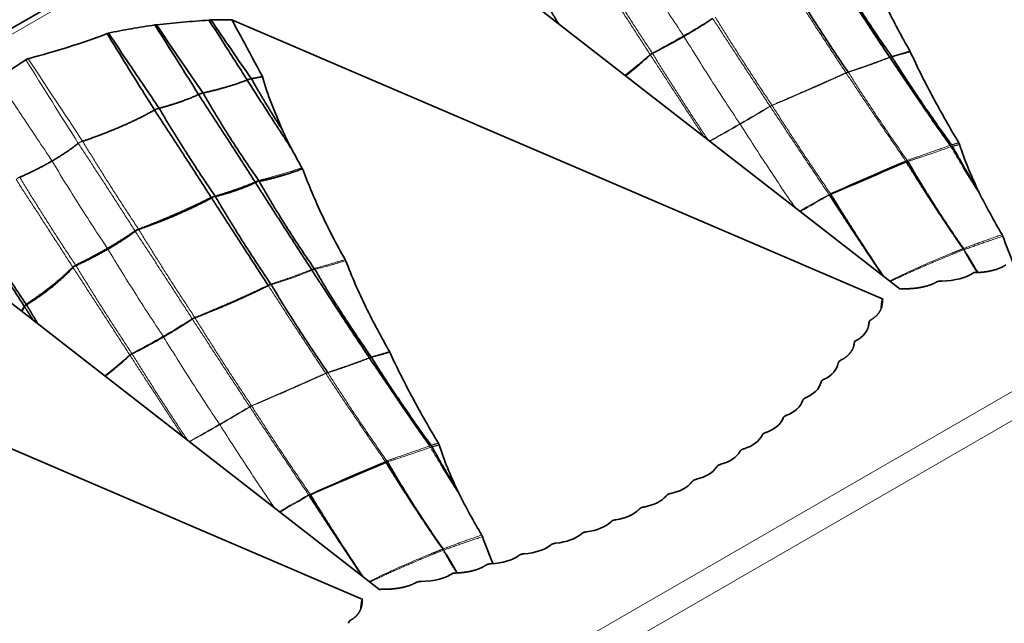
# Model space of a CAD drawing. Header units: millimetres. Extents: x 7 to 415, y 7 to 290.
# Tile 73 of 86: x 349 to 360, y 96 to 103. Entities that reach past the tile are written whole.
import ezdxf

# ---------------------------------------------------------------- set-up
doc = ezdxf.new("R2010")
doc.units = ezdxf.units.MM
doc.layers.add('Sichtbar (ISO)', color=7, linetype='Continuous', lineweight=35)
doc.layers.add('Sichtbar schmal (ISO)', color=7, linetype='Continuous', lineweight=18)

msp = doc.modelspace()

# ---------------------------------------------------------------- linework, layer by layer
at = {"layer": 'Sichtbar (ISO)'}
for p, q in [((392.456, 128.009), (286.673, 66.935)), ((353.542, 104.206), (358.999, 99.963)), ((351.459, 103.003), (358.807, 99.853)), ((347.673, 100.817), (353.13, 96.575)), ((359.009, 99.969), (358.999, 99.963)), ((358.797, 99.847), (358.807, 99.853)), ((358.797, 99.847), (358.797, 99.844)), ((345.59, 99.615), (352.938, 96.465)), ((353.14, 96.581), (353.13, 96.575)), ((352.928, 96.458), (352.938, 96.465)), ((352.928, 96.458), (352.928, 96.455))]:
    msp.add_line(p, q, dxfattribs=at)
for centre, major_axis, ratio, start_param, end_param in [((352.706, 100.829), (-0.718, 1.109), 0.093519, 0.509798, 0.819444), ((370.431, 109.569), (32.588, 15.25), 0.077658, 4.29211, 4.320121), ((365.925, 98.164), (-5.688, 4.264), 0.413876, 0.551515, 0.621946), ((359.297, 100.349), (-0.602, 0.088), 0.464499, 1.915942, 2.703915), ((358.139, 99.68), (-0.5, 0.14), 0.638448, 2.489402, 3.277374), ((357.781, 99.246), (-0.516, 0.127), 0.619206, 2.484617, 3.174735), ((357.586, 99.039), (-0.521, 0.119), 0.610703, 2.439828, 3.124599), ((357.376, 98.84), (-0.527, 0.113), 0.601505, 2.39625, 3.076434), ((357.154, 98.648), (-0.533, 0.107), 0.591767, 2.353834, 3.030203), ((356.917, 98.465), (-0.539, 0.102), 0.581607, 2.312566, 2.985989), ((356.667, 98.29), (-0.544, 0.098), 0.571129, 2.272418, 2.943836), ((364.562, 106.18), (32.588, 15.25), 0.077658, 4.29211, 4.320121), ((356.404, 98.122), (-0.55, 0.094), 0.560427, 2.233355, 2.903752), ((356.127, 97.962), (0.556, -0.092), 0.549578, 5.337259, 6.007655), ((355.837, 97.81), (0.562, -0.09), 0.538663, 5.300217, 5.971635), ((355.533, 97.666), (0.568, -0.088), 0.527737, 5.264152, 5.937575), ((355.216, 97.53), (0.575, -0.088), 0.516855, 5.229036, 5.905404), ((360.056, 94.776), (-5.688, 4.264), 0.413876, 0.551515, 0.621946), ((354.885, 97.401), (0.581, -0.088), 0.50607, 5.194847, 5.875031), ((354.54, 97.28), (-0.587, 0.088), 0.495429, 2.019981, 2.704752), ((354.181, 97.167), (-0.594, 0.089), 0.484983, 1.987526, 2.677644), ((353.428, 96.961), (-0.602, 0.088), 0.464499, 1.915942, 2.703915)]:
    msp.add_ellipse(centre, major_axis=major_axis, ratio=ratio, start_param=start_param, end_param=end_param, dxfattribs=at)
for points, knots in [([(359.108, 102.65), (359.014, 102.814), (358.925, 102.981), (358.758, 103.323), (358.683, 103.495), (358.613, 103.675)], [0, 0, 0, 0, 0.0572748, 0.0572748, 0.1146286, 0.1146286, 0.1146286, 0.1146286]), ([(350.069, 102.852), (350.154, 102.87), (350.24, 102.887), (350.415, 102.917), (350.507, 102.931), (350.593, 102.944)], [-0.05336849, -0.05336849, -0.05336849, -0.05336849, -0.0267651, -0.0267651, 0, 0, 0, 0]), ([(350.593, 102.944), (350.596, 102.944), (350.599, 102.945), (350.605, 102.946), (350.608, 102.946), (350.611, 102.946)], [-0.001854, -0.001854, -0.001854, -0.001854, -0.000940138, -0.000940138, 0, 0, 0, 0]), ([(350.593, 102.944), (350.654, 102.846), (350.716, 102.749), (350.88, 102.488), (350.983, 102.324), (351.085, 102.16)], [-0.09289361, -0.09289361, -0.09289361, -0.09289361, -0.0582404, -0.0582404, 0, 0, 0, 0]), ([(350.611, 102.946), (350.709, 102.958), (350.809, 102.967), (351.005, 102.984), (351.104, 102.991), (351.202, 102.999)], [-0.06012104, -0.06012104, -0.06012104, -0.06012104, -0.02989562, -0.02989562, 0, 0, 0, 0]), ([(351.202, 102.999), (351.206, 103), (351.209, 103), (351.217, 103.001), (351.221, 103.001), (351.224, 103.001)], [-0.002240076, -0.002240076, -0.002240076, -0.002240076, -0.001141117, -0.001141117, 0, 0, 0, 0]), ([(351.202, 102.999), (351.253, 102.92), (351.304, 102.84), (351.448, 102.615), (351.541, 102.47), (351.633, 102.324)], [-0.08048799, -0.08048799, -0.08048799, -0.08048799, -0.05197876, -0.05197876, 0, 0, 0, 0]), ([(351.224, 103.001), (351.269, 103.002), (351.313, 103.002), (351.391, 103.003), (351.425, 103.003), (351.459, 103.003)], [-0.0266442, -0.0266442, -0.0266442, -0.0266442, -0.01336919, -0.01336919, -0.00318637, -0.00318637, -0.00318637, -0.00318637]), ([(351.805, 102.362), (351.731, 102.503), (351.652, 102.65), (351.535, 102.865), (351.5, 102.929), (351.459, 103.003)], [0, 0, 0, 0, 0.04806119, 0.04806119, 0.07488068, 0.07488068, 0.07488068, 0.07488068]), ([(349.164, 102.564), (349.32, 102.606), (349.474, 102.65), (349.772, 102.744), (349.914, 102.793), (350.053, 102.847)], [-0.1018724, -0.1018724, -0.1018724, -0.1018724, -0.0501361, -0.0501361, 0, 0, 0, 0]), ([(350.053, 102.847), (350.055, 102.848), (350.058, 102.849), (350.063, 102.85), (350.066, 102.851), (350.069, 102.852)], [-0.001802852, -0.001802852, -0.001802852, -0.001802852, -0.000918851, -0.000918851, 0, 0, 0, 0]), ([(350.053, 102.847), (350.127, 102.726), (350.201, 102.606), (350.38, 102.319), (350.484, 102.152), (350.589, 101.985)], [-0.1018463, -0.1018463, -0.1018463, -0.1018463, -0.0592709, -0.0592709, 0, 0, 0, 0]), ([(350.069, 102.852), (350.148, 102.734), (350.228, 102.616), (350.418, 102.334), (350.529, 102.169), (350.64, 102.005)], [0.0163333, 0.0163333, 0.0163333, 0.0163333, 0.0590689, 0.0590689, 0.1186889, 0.1186889, 0.1186889, 0.1186889]), ([(359.112, 102.642), (359.112, 102.643), (359.111, 102.644), (359.11, 102.647), (359.109, 102.648), (359.108, 102.65)], [0, 0, 0, 0, 0.0004575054, 0.0004575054, 0.0009150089, 0.0009150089, 0.0009150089, 0.0009150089]), ([(359.659, 101.616), (359.56, 101.782), (359.464, 101.949), (359.281, 102.29), (359.193, 102.464), (359.112, 102.642)], [0, 0, 0, 0, 0.0585643, 0.0585643, 0.1173896, 0.1173896, 0.1173896, 0.1173896]), ([(348.81, 102.347), (348.867, 102.38), (348.923, 102.413), (349.032, 102.482), (349.086, 102.517), (349.138, 102.552)], [-0.0484354, -0.0484354, -0.0484354, -0.0484354, -0.02423798, -0.02423798, 0, 0, 0, 0]), ([(349.138, 102.552), (349.141, 102.555), (349.145, 102.557), (349.154, 102.561), (349.159, 102.562), (349.164, 102.564)], [-0.003359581, -0.003359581, -0.003359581, -0.003359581, -0.001690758, -0.001690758, 0, 0, 0, 0]), ([(352.029, 101.764), (351.986, 101.861), (351.945, 101.959), (351.869, 102.158), (351.834, 102.259), (351.805, 102.362)], [0, 0, 0, 0, 0.03197268, 0.03197268, 0.06404415, 0.06404415, 0.06404415, 0.06404415]), ([(359.668, 101.596), (359.667, 101.6), (359.666, 101.603), (359.663, 101.61), (359.661, 101.613), (359.659, 101.616)], [0, 0, 0, 0, 0.001093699, 0.001093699, 0.002187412, 0.002187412, 0.002187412, 0.002187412]), ([(352.25, 101.334), (352.231, 101.368), (352.213, 101.401), (352.176, 101.469), (352.158, 101.503), (352.14, 101.537)], [0, 0, 0, 0, 0.01160688, 0.01160688, 0.02322044, 0.02322044, 0.02322044, 0.02322044]), ([(359.871, 101.093), (359.832, 101.174), (359.795, 101.257), (359.727, 101.425), (359.696, 101.51), (359.668, 101.596)], [0, 0, 0, 0, 0.02713991, 0.02713991, 0.05432741, 0.05432741, 0.05432741, 0.05432741]), ([(352.256, 101.323), (352.255, 101.325), (352.254, 101.327), (352.252, 101.331), (352.251, 101.333), (352.25, 101.334)], [0, 0, 0, 0, 0.000656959, 0.000656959, 0.001313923, 0.001313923, 0.001313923, 0.001313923]), ([(352.738, 100.299), (352.64, 100.471), (352.55, 100.644), (352.382, 101.007), (352.317, 101.167), (352.256, 101.323)], [0, 0, 0, 0, 0.0598344, 0.0598344, 0.1191258, 0.1191258, 0.1191258, 0.1191258]), ([(359.89, 101.052), (359.887, 101.059), (359.884, 101.066), (359.877, 101.079), (359.874, 101.086), (359.871, 101.093)], [0, 0, 0, 0, 0.002259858, 0.002259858, 0.004520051, 0.004520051, 0.004520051, 0.004520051]), ([(360.147, 100.58), (360.102, 100.657), (360.058, 100.734), (359.972, 100.892), (359.93, 100.971), (359.89, 101.052)], [0, 0, 0, 0, 0.02708604, 0.02708604, 0.05422198, 0.05422198, 0.05422198, 0.05422198]), ([(360.156, 100.562), (360.155, 100.565), (360.153, 100.568), (360.151, 100.574), (360.149, 100.577), (360.147, 100.58)], [0, 0, 0, 0, 0.000987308, 0.000987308, 0.001974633, 0.001974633, 0.001974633, 0.001974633]), ([(352.744, 100.287), (352.743, 100.289), (352.742, 100.291), (352.74, 100.295), (352.739, 100.297), (352.738, 100.299)], [0, 0, 0, 0, 0.0007072, 0.0007072, 0.001414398, 0.001414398, 0.001414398, 0.001414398]), ([(353.239, 99.261), (353.145, 99.425), (353.056, 99.592), (352.889, 99.935), (352.814, 100.106), (352.744, 100.287)], [0, 0, 0, 0, 0.0572748, 0.0572748, 0.1146286, 0.1146286, 0.1146286, 0.1146286]), ([(353.243, 99.253), (353.243, 99.255), (353.242, 99.256), (353.241, 99.259), (353.24, 99.26), (353.239, 99.261)], [0, 0, 0, 0, 0.0004575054, 0.0004575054, 0.0009150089, 0.0009150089, 0.0009150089, 0.0009150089]), ([(353.79, 98.228), (353.691, 98.393), (353.595, 98.56), (353.412, 98.902), (353.324, 99.075), (353.243, 99.253)], [0, 0, 0, 0, 0.0585643, 0.0585643, 0.1173896, 0.1173896, 0.1173896, 0.1173896]), ([(353.799, 98.208), (353.798, 98.211), (353.797, 98.215), (353.794, 98.221), (353.792, 98.225), (353.79, 98.228)], [0, 0, 0, 0, 0.001093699, 0.001093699, 0.002187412, 0.002187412, 0.002187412, 0.002187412]), ([(354.002, 97.704), (353.963, 97.786), (353.926, 97.868), (353.858, 98.036), (353.827, 98.122), (353.799, 98.208)], [0, 0, 0, 0, 0.02713991, 0.02713991, 0.05432741, 0.05432741, 0.05432741, 0.05432741]), ([(354.021, 97.664), (354.018, 97.67), (354.015, 97.677), (354.008, 97.691), (354.005, 97.697), (354.002, 97.704)], [0, 0, 0, 0, 0.002259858, 0.002259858, 0.004520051, 0.004520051, 0.004520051, 0.004520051]), ([(354.278, 97.192), (354.233, 97.268), (354.189, 97.346), (354.103, 97.503), (354.061, 97.583), (354.021, 97.664)], [0, 0, 0, 0, 0.02708604, 0.02708604, 0.05422198, 0.05422198, 0.05422198, 0.05422198]), ([(354.287, 97.174), (354.286, 97.177), (354.284, 97.18), (354.282, 97.186), (354.28, 97.189), (354.278, 97.192)], [0, 0, 0, 0, 0.000987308, 0.000987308, 0.001974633, 0.001974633, 0.001974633, 0.001974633])]:
    msp.add_open_spline(points, degree=3, knots=knots, dxfattribs=at)
for points, degree in [([(358.233, 103.568), (358.544, 103.082), (358.879, 102.581)], 2), ([(358.265, 103.577), (358.553, 103.085), (358.902, 102.589)], 2), ([(357.773, 103.405), (358.07, 102.91), (358.41, 102.414)], 2), ([(355.014, 103.177), (355.078, 103.069), (355.144, 102.96)], 2), ([(350.611, 102.946), (350.783, 102.69), (350.957, 102.434), (351.135, 102.177)], 3), ([(351.224, 103.001), (351.374, 102.78), (351.527, 102.559), (351.682, 102.338)], 3), ([(356.559, 102.816), (356.729, 102.914), (356.883, 103.017)], 2), ([(356.559, 102.816), (356.39, 102.718), (356.204, 102.625)], 2), ([(356.18, 102.608), (356.05, 102.487), (355.902, 102.371)], 2), ([(356.204, 102.624), (356.189, 102.617), (356.18, 102.608)], 2), ([(358.882, 102.577), (359.209, 102.088), (359.56, 101.586)], 2), ([(358.905, 102.584), (359.215, 102.09), (359.577, 101.592)], 2), ([(351.135, 102.177), (351.427, 102.242), (351.633, 102.324)], 2), ([(351.633, 102.324), (351.88, 101.938), (352.14, 101.537)], 2), ([(351.682, 102.338), (351.745, 102.35), (351.805, 102.362)], 2), ([(351.682, 102.338), (351.842, 102.052), (352.029, 101.764)], 2), ([(351.135, 102.177), (351.418, 101.684), (351.763, 101.19)], 2), ([(350.64, 102.005), (350.903, 102.074), (351.085, 102.16)], 2), ([(351.085, 102.16), (351.401, 101.677), (351.722, 101.175)], 2), ([(349.778, 101.633), (350.253, 101.795), (350.589, 101.985)], 2), ([(350.589, 101.985), (350.907, 101.499), (351.228, 100.999)], 2), ([(350.64, 102.005), (350.933, 101.51), (351.27, 101.016)], 2), ([(349.433, 101.41), (349.599, 101.506), (349.729, 101.609)], 2), ([(359.588, 101.575), (359.718, 101.336), (359.871, 101.093)], 2), ([(349.433, 101.41), (349.268, 101.315), (349.068, 101.227)], 2), ([(359.067, 101.4), (359.359, 100.927), (359.696, 100.438)], 2), ([(359.085, 101.406), (359.366, 100.919), (359.711, 100.422)], 2), ([(351.769, 101.18), (352.045, 101.24), (352.256, 101.323)], 2), ([(359.705, 101.345), (359.794, 101.2), (359.89, 101.052)], 2), ([(351.274, 101.009), (351.535, 101.077), (351.727, 101.167)], 2), ([(351.727, 101.167), (352.033, 100.686), (352.36, 100.186)], 2), ([(351.769, 101.18), (352.047, 100.69), (352.39, 100.197)], 2), ([(350.409, 100.641), (350.865, 100.814), (351.228, 100.999)], 2), ([(350.411, 100.638), (350.874, 100.8), (351.231, 100.993)], 2), ([(351.231, 100.993), (351.545, 100.508), (351.869, 100.009)], 2), ([(351.274, 101.009), (351.564, 100.516), (351.9, 100.022)], 2), ([(358.199, 101.028), (358.492, 100.577), (358.801, 100.117)], 2), ([(358.215, 101.036), (358.497, 100.575), (358.808, 100.111)], 2), ([(348.484, 100.76), (348.792, 100.274), (349.119, 99.774)], 2), ([(348.511, 100.786), (348.807, 100.287), (349.141, 99.794)], 2), ([(350.058, 100.424), (350.225, 100.521), (350.369, 100.621)], 2), ([(350.063, 100.416), (350.23, 100.513), (350.371, 100.617)], 2), ([(350.371, 100.618), (350.386, 100.63), (350.411, 100.638)], 2), ([(350.058, 100.424), (349.891, 100.328), (349.699, 100.234)], 2), ([(350.063, 100.416), (349.896, 100.32), (349.702, 100.231)], 2), ([(359.725, 100.393), (359.794, 100.273), (359.868, 100.153)], 2), ([(359.749, 100.36), (359.809, 100.257), (359.873, 100.153)], 2), ([(349.667, 100.213), (349.451, 99.997), (349.141, 99.794)], 2), ([(349.669, 100.209), (349.46, 99.983), (349.145, 99.789)], 2), ([(349.701, 100.231), (349.679, 100.222), (349.669, 100.209)], 2), ([(352.364, 100.179), (352.675, 99.694), (353.011, 99.192)], 2), ([(352.396, 100.189), (352.684, 99.697), (353.033, 99.2)], 2), ([(360.188, 100.237), (360.14, 100.206), (360.08, 100.181), (360.009, 100.163), (359.926, 100.152), (359.825, 100.151)], 5), ([(351.044, 99.643), (351.488, 99.814), (351.871, 100.005)], 2), ([(351.904, 100.016), (352.201, 99.522), (352.541, 99.026)], 2), ([(359.398, 100.04), (359.345, 100.012), (359.28, 99.99), (359.204, 99.975), (359.117, 99.966), (359.009, 99.969)], 5), ([(358.674, 99.622), (358.724, 99.653), (358.761, 99.69), (358.788, 99.734), (358.802, 99.785), (358.797, 99.847)], 5), ([(358.797, 99.844), (358.795, 99.839), (358.794, 99.834), (358.792, 99.828), (358.791, 99.823), (358.79, 99.818)], 5), ([(358.797, 99.844), (358.797, 99.84), (358.797, 99.836), (358.798, 99.832), (358.798, 99.828), (358.798, 99.825)], 5), ([(349.123, 99.767), (349.109, 99.741), (349.091, 99.715)], 2), ([(349.123, 99.767), (349.171, 99.692), (349.219, 99.616)], 2), ([(349.145, 99.789), (349.209, 99.68), (349.275, 99.572)], 2), ([(358.79, 99.818), (358.787, 99.796), (358.785, 99.773), (358.784, 99.75)], 3), ([(350.69, 99.427), (350.86, 99.525), (351.015, 99.628)], 2), ([(351.015, 99.628), (351.027, 99.637), (351.044, 99.643)], 2), ([(358.639, 99.541), (358.64, 99.554), (358.642, 99.566), (358.645, 99.578)], 3), ([(358.645, 99.57), (358.643, 99.565), (358.642, 99.56), (358.641, 99.554), (358.64, 99.549), (358.639, 99.544)], 5), ([(350.69, 99.427), (350.521, 99.329), (350.335, 99.236)], 2), ([(358.334, 99.166), (358.388, 99.194), (358.43, 99.229), (358.461, 99.27), (358.48, 99.318), (358.482, 99.376)], 5), ([(358.48, 99.356), (358.479, 99.349), (358.478, 99.341), (358.477, 99.333)], 3), ([(350.311, 99.22), (350.181, 99.098), (350.033, 98.982)], 2), ([(350.335, 99.236), (350.32, 99.229), (350.311, 99.22)], 2), ([(353.013, 99.188), (353.34, 98.7), (353.692, 98.197)], 2), ([(353.036, 99.195), (353.346, 98.702), (353.708, 98.203)], 2), ([(353.719, 98.187), (353.849, 97.947), (354.002, 97.704)], 2), ([(353.198, 98.012), (353.49, 97.538), (353.827, 97.05)], 2), ([(353.216, 98.018), (353.497, 97.53), (353.842, 97.034)], 2), ([(353.836, 97.957), (353.925, 97.811), (354.021, 97.664)], 2), ([(352.33, 97.639), (352.623, 97.188), (352.932, 96.728)], 2), ([(352.346, 97.647), (352.628, 97.186), (352.939, 96.723)], 2), ([(353.856, 97.004), (353.925, 96.885), (353.999, 96.764)], 2), ([(353.88, 96.971), (353.94, 96.868), (354.004, 96.764)], 2), ([(354.319, 96.848), (354.271, 96.817), (354.211, 96.793), (354.14, 96.775), (354.057, 96.764), (353.956, 96.763)], 5), ([(353.529, 96.652), (353.476, 96.623), (353.411, 96.602), (353.335, 96.586), (353.248, 96.578), (353.14, 96.581)], 5), ([(352.805, 96.234), (352.855, 96.264), (352.892, 96.302), (352.919, 96.346), (352.933, 96.396), (352.928, 96.458)], 5), ([(352.921, 96.429), (352.918, 96.407), (352.916, 96.385), (352.916, 96.362)], 3), ([(352.928, 96.455), (352.926, 96.45), (352.925, 96.445), (352.923, 96.44), (352.922, 96.435), (352.921, 96.429)], 5), ([(352.928, 96.455), (352.928, 96.451), (352.929, 96.447), (352.929, 96.444), (352.929, 96.44), (352.929, 96.436)], 5)]:
    msp.add_open_spline(points, degree=degree, dxfattribs=at)
for points, weights, degree in [([(351.633, 102.324), (351.657, 102.334), (351.682, 102.338)], [1, 1.04276263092, 1], 2), ([(351.085, 102.16), (351.108, 102.171), (351.135, 102.177)], [1, 1.04798981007, 1], 2), ([(350.589, 101.985), (350.611, 101.998), (350.64, 102.005)], [1, 1.05312969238, 1], 2), ([(350.369, 100.621), (350.386, 100.631), (350.409, 100.641)], [1.00078135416, 1.03592539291, 1.00082128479], 2), ([(349.699, 100.234), (349.678, 100.223), (349.667, 100.213)], [1.00078135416, 1.03592539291, 1.00082128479], 2), ([(359.463, 100.057), (359.447, 100.056), (359.433, 100.055), (359.42, 100.052), (359.409, 100.047), (359.398, 100.04)], [1, 1.03162869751, 1.04744304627, 1.04744304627, 1.03162869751, 1], 5), ([(358.646, 99.585), (358.646, 99.594), (358.649, 99.602), (358.654, 99.609), (358.662, 99.616), (358.674, 99.622)], [1, 1.03162869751, 1.04744304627, 1.04744304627, 1.03162869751, 1], 5), ([(358.3, 99.13), (358.301, 99.139), (358.305, 99.147), (358.312, 99.154), (358.321, 99.16), (358.334, 99.166)], [1, 1.03391725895, 1.05087588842, 1.05087588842, 1.03391725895, 1], 5), ([(358.106, 98.914), (358.108, 98.924), (358.112, 98.932), (358.119, 98.938), (358.129, 98.945), (358.142, 98.95)], [1, 1.03390913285, 1.05086369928, 1.05086369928, 1.03390913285, 1], 5), ([(357.898, 98.707), (357.901, 98.716), (357.905, 98.724), (357.913, 98.731), (357.923, 98.737), (357.937, 98.742)], [1, 1.0348407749, 1.05226116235, 1.05226116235, 1.0348407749, 1], 5), ([(357.676, 98.507), (357.679, 98.517), (357.685, 98.525), (357.693, 98.531), (357.703, 98.537), (357.718, 98.542)], [1, 1.03570165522, 1.05355248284, 1.05355248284, 1.03570165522, 1], 5), ([(357.44, 98.316), (357.444, 98.326), (357.45, 98.333), (357.459, 98.34), (357.47, 98.345), (357.485, 98.35)], [1, 1.03648379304, 1.05472568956, 1.05472568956, 1.03648379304, 1], 5), ([(357.19, 98.133), (357.195, 98.142), (357.201, 98.15), (357.21, 98.156), (357.222, 98.161), (357.237, 98.165)], [1, 1.03717955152, 1.05576932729, 1.05576932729, 1.03717955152, 1], 5), ([(356.927, 97.958), (356.932, 97.967), (356.939, 97.975), (356.948, 97.981), (356.961, 97.985), (356.976, 97.989)], [1, 1.03777993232, 1.05666989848, 1.05666989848, 1.03777993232, 1], 5), ([(356.669, 97.81), (356.664, 97.807), (356.659, 97.803), (356.656, 97.8), (356.652, 97.796), (356.649, 97.791)], [1.0478440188, 1.04782292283, 1.04302797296, 1.0334591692, 1.01911651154, 1], 5), ([(356.669, 97.81), (356.674, 97.812), (356.679, 97.815), (356.686, 97.817), (356.693, 97.819), (356.701, 97.821)], [1.0478440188, 1.04782292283, 1.04302797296, 1.0334591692, 1.01911651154, 1], 5), ([(356.412, 97.661), (356.396, 97.658), (356.383, 97.654), (356.373, 97.648), (356.364, 97.641), (356.358, 97.632)], [1, 1.03777993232, 1.05666989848, 1.05666989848, 1.03777993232, 1], 5), ([(356.109, 97.509), (356.092, 97.506), (356.079, 97.502), (356.069, 97.497), (356.06, 97.49), (356.052, 97.481)], [1, 1.03717955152, 1.05576932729, 1.05576932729, 1.03717955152, 1], 5), ([(355.792, 97.364), (355.775, 97.362), (355.762, 97.359), (355.751, 97.354), (355.741, 97.347), (355.733, 97.339)], [1, 1.03648379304, 1.05472568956, 1.05472568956, 1.03648379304, 1], 5), ([(355.46, 97.228), (355.444, 97.226), (355.43, 97.223), (355.419, 97.218), (355.409, 97.212), (355.401, 97.204)], [1, 1.03570165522, 1.05355248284, 1.05355248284, 1.03570165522, 1], 5), ([(355.115, 97.1), (355.099, 97.098), (355.085, 97.096), (355.073, 97.091), (355.063, 97.085), (355.054, 97.077)], [1, 1.0348407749, 1.05226116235, 1.05226116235, 1.0348407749, 1], 5), ([(354.756, 96.98), (354.739, 96.979), (354.726, 96.976), (354.714, 96.972), (354.703, 96.967), (354.693, 96.959)], [1, 1.03390913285, 1.05086369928, 1.05086369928, 1.03390913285, 1], 5), ([(354.383, 96.868), (354.366, 96.867), (354.352, 96.865), (354.34, 96.861), (354.329, 96.856), (354.319, 96.848)], [1, 1.03391725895, 1.05087588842, 1.05087588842, 1.03391725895, 1], 5), ([(353.594, 96.668), (353.578, 96.668), (353.564, 96.666), (353.551, 96.663), (353.54, 96.659), (353.529, 96.652)], [1, 1.03162869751, 1.04744304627, 1.04744304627, 1.03162869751, 1], 5), ([(352.777, 96.197), (352.777, 96.206), (352.78, 96.214), (352.785, 96.221), (352.793, 96.228), (352.805, 96.234)], [1, 1.03162869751, 1.04744304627, 1.04744304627, 1.03162869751, 1], 5)]:
    msp.add_rational_spline(points, weights, degree=degree, dxfattribs=at)
at = {"layer": 'Sichtbar schmal (ISO)'}
for p, q in [((286.773, 66.925), (392.556, 127.999)), ((401.685, 122.728), (295.902, 61.654)), ((296.043, 61.409), (401.826, 122.483)), ((356.178, 102.611), (356.178, 102.611)), ((356.18, 102.608), (356.18, 102.608)), ((356.202, 102.627), (356.202, 102.627)), ((356.204, 102.625), (356.204, 102.624)), ((358.882, 102.577), (358.884, 102.578)), ((358.389, 102.402), (358.39, 102.403)), ((358.411, 102.41), (358.413, 102.411)), ((357.53, 102.028), (357.531, 102.028)), ((357.532, 102.026), (357.53, 102.028)), ((357.532, 102.026), (357.532, 102.026)), ((357.551, 102.039), (357.552, 102.039)), ((357.553, 102.037), (357.552, 102.039)), ((357.553, 102.037), (357.553, 102.037)), ((359.06, 101.41), (359.052, 101.423)), ((359.061, 101.409), (359.06, 101.41)), ((351.231, 100.993), (351.232, 100.994)), ((351.272, 101.009), (351.274, 101.009)), ((358.195, 101.033), (358.196, 101.034)), ((358.196, 101.033), (358.195, 101.033)), ((358.199, 101.028), (358.197, 101.03)), ((358.199, 101.028), (358.2, 101.029)), ((358.21, 101.041), (358.212, 101.042)), ((358.212, 101.041), (358.212, 101.042)), ((358.215, 101.036), (358.214, 101.038)), ((358.214, 101.035), (358.215, 101.036)), ((350.369, 100.621), (350.369, 100.621)), ((350.371, 100.617), (350.371, 100.618)), ((350.409, 100.641), (350.409, 100.641)), ((350.411, 100.638), (350.411, 100.638)), ((359.708, 100.421), (359.696, 100.438)), ((359.712, 100.422), (359.711, 100.422)), ((359.725, 100.393), (359.716, 100.409)), ((349.667, 100.213), (349.667, 100.213)), ((349.669, 100.209), (349.669, 100.209)), ((349.699, 100.234), (349.699, 100.234)), ((349.702, 100.231), (349.701, 100.231)), ((351.871, 100.005), (351.873, 100.005)), ((351.901, 100.016), (351.904, 100.016)), ((349.123, 99.768), (349.123, 99.767)), ((349.145, 99.789), (349.144, 99.788)), ((351.013, 99.631), (351.013, 99.631)), ((351.015, 99.628), (351.015, 99.628)), ((351.042, 99.646), (351.043, 99.646)), ((351.044, 99.643), (351.044, 99.643)), ((350.309, 99.223), (350.309, 99.223)), ((350.311, 99.22), (350.311, 99.22)), ((350.333, 99.239), (350.333, 99.239)), ((350.335, 99.236), (350.335, 99.236)), ((353.013, 99.188), (353.015, 99.189)), ((352.52, 99.014), (352.521, 99.014)), ((352.542, 99.022), (352.544, 99.022)), ((351.662, 98.639), (351.662, 98.64)), ((351.663, 98.637), (351.662, 98.639)), ((351.663, 98.637), (351.663, 98.638)), ((351.684, 98.648), (351.683, 98.65)), ((351.683, 98.65), (351.683, 98.65)), ((351.684, 98.648), (351.684, 98.648)), ((353.191, 98.022), (353.183, 98.034)), ((353.192, 98.021), (353.191, 98.022)), ((352.602, 97.769), (352.602, 97.769)), ((352.326, 97.645), (352.327, 97.645)), ((352.327, 97.644), (352.326, 97.645)), ((352.33, 97.639), (352.328, 97.642)), ((352.33, 97.639), (352.331, 97.64)), ((352.341, 97.653), (352.343, 97.653)), ((352.343, 97.653), (352.343, 97.653)), ((352.346, 97.647), (352.345, 97.65)), ((352.345, 97.647), (352.346, 97.647)), ((353.839, 97.033), (353.827, 97.05)), ((353.843, 97.034), (353.842, 97.034)), ((353.856, 97.004), (353.847, 97.021))]:
    msp.add_line(p, q, dxfattribs=at)
for centre, major_axis, ratio, start_param, end_param in [((352.839, 103.203), (5.45, 1.61), 0.314415, 5.366173, 5.450803), ((352.839, 103.203), (-5.45, -1.61), 0.314415, 2.139951, 2.22458), ((395.369, 137.024), (42.941, -79.106), 0.636794, 4.804072, 4.816477), ((384.066, 130.865), (47.977, -78.514), 0.485065, 4.777112, 4.789247), ((346.464, 101.596), (16.097, 5.743), 0.246562, 5.350579, 5.379022), ((347.429, 105.711), (13.868, 1.732), 0.481854, 5.431726, 5.466513), ((346.464, 101.596), (-16.097, -5.743), 0.246562, 2.181048, 2.208986), ((347.429, 105.711), (-13.868, -1.732), 0.481854, 2.256037, 2.290134), ((362.108, 102.935), (2.932, -4.906), 0.503772, 4.689557, 4.735554), ((371.986, 89.135), (24.902, 1.96), 0.603727, 2.068355, 2.108676), ((381.753, 83.804), (33.843, -3.641), 0.640519, 2.407225, 2.420879), ((373.212, 133.947), (40.698, 38.21), 0.307191, 4.061028, 4.069275), ((361.834, 98.958), (4.939, 1.115), 0.398717, 2.072307, 2.119476), ((346.97, 99.815), (5.45, 1.61), 0.314415, 5.366173, 5.450803), ((346.97, 99.815), (-5.45, -1.61), 0.314415, 2.139951, 2.22458), ((340.595, 98.207), (16.097, 5.743), 0.246562, 5.350579, 5.379022), ((341.56, 102.322), (13.868, 1.732), 0.481854, 5.431726, 5.466513), ((340.595, 98.207), (-16.097, -5.743), 0.246562, 2.181048, 2.208986), ((341.56, 102.322), (-13.868, -1.732), 0.481854, 2.256037, 2.290134), ((356.239, 99.547), (2.932, -4.906), 0.503772, 4.689557, 4.735554), ((366.117, 85.746), (24.902, 1.96), 0.603727, 2.068355, 2.108676), ((375.884, 80.416), (33.843, -3.641), 0.640519, 2.407225, 2.420879), ((367.343, 130.558), (40.698, 38.21), 0.307191, 4.061028, 4.069275), ((355.965, 95.57), (4.939, 1.115), 0.398717, 2.072307, 2.119476)]:
    msp.add_ellipse(centre, major_axis=major_axis, ratio=ratio, start_param=start_param, end_param=end_param, dxfattribs=at)
for points, knots in [([(356.555, 102.822), (356.446, 102.985), (356.339, 103.15), (356.132, 103.477), (356.031, 103.64), (355.932, 103.805)], [-0.1166023, -0.1166023, -0.1166023, -0.1166023, -0.0575606, -0.0575606, 0, 0, 0, 0]), ([(356.559, 102.816), (356.559, 102.817), (356.558, 102.818), (356.557, 102.82), (356.556, 102.821), (356.555, 102.822)], [-0.0007572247, -0.0007572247, -0.0007572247, -0.0007572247, -0.0003791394, -0.0003791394, -0.000003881, -0.000003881, -0.000003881, -0.000003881]), ([(357.191, 101.829), (357.081, 101.993), (356.973, 102.158), (356.763, 102.487), (356.66, 102.651), (356.559, 102.816)], [-0.11739, -0.11739, -0.11739, -0.11739, -0.0580249, -0.0580249, 0, 0, 0, 0]), ([(349.433, 101.41), (349.322, 101.577), (349.211, 101.743), (349.003, 102.055), (348.907, 102.201), (348.81, 102.347)], [-0.1202975, -0.1202975, -0.1202975, -0.1202975, -0.0600379, -0.0600379, -0.0073745, -0.0073745, -0.0073745, -0.0073745]), ([(357.194, 101.825), (357.193, 101.826), (357.193, 101.827), (357.192, 101.828), (357.192, 101.829), (357.191, 101.829)], [-0.0005177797, -0.0005177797, -0.0005177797, -0.0005177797, -0.0002590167, -0.0002590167, 0, 0, 0, 0]), ([(357.812, 100.886), (357.711, 101.034), (357.611, 101.182), (357.405, 101.495), (357.298, 101.66), (357.194, 101.825)], [-0.1128128, -0.1128128, -0.1128128, -0.1128128, -0.0588414, -0.0588414, 0, 0, 0, 0]), ([(350.058, 100.424), (349.949, 100.588), (349.841, 100.753), (349.632, 101.082), (349.532, 101.245), (349.433, 101.41)], [-0.1169565, -0.1169565, -0.1169565, -0.1169565, -0.0576653, -0.0576653, 0, 0, 0, 0]), ([(350.063, 100.416), (350.062, 100.418), (350.061, 100.419), (350.06, 100.422), (350.059, 100.423), (350.058, 100.424)], [-0.0009457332, -0.0009457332, -0.0009457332, -0.0009457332, -0.0004740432, -0.0004740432, 0, 0, 0, 0]), ([(350.686, 99.434), (350.578, 99.597), (350.47, 99.761), (350.263, 100.089), (350.162, 100.252), (350.063, 100.416)], [-0.1166023, -0.1166023, -0.1166023, -0.1166023, -0.0575606, -0.0575606, 0, 0, 0, 0]), ([(350.69, 99.427), (350.69, 99.428), (350.689, 99.429), (350.688, 99.432), (350.687, 99.433), (350.686, 99.434)], [-0.0007572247, -0.0007572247, -0.0007572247, -0.0007572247, -0.0003791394, -0.0003791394, -0.000003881, -0.000003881, -0.000003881, -0.000003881]), ([(351.322, 98.441), (351.212, 98.605), (351.104, 98.77), (350.894, 99.098), (350.791, 99.262), (350.69, 99.427)], [-0.11739, -0.11739, -0.11739, -0.11739, -0.0580249, -0.0580249, 0, 0, 0, 0]), ([(351.325, 98.437), (351.324, 98.437), (351.324, 98.438), (351.323, 98.44), (351.323, 98.44), (351.322, 98.441)], [-0.0005177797, -0.0005177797, -0.0005177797, -0.0005177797, -0.0002590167, -0.0002590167, 0, 0, 0, 0]), ([(351.943, 97.498), (351.842, 97.645), (351.742, 97.794), (351.536, 98.107), (351.429, 98.271), (351.325, 98.437)], [-0.1128128, -0.1128128, -0.1128128, -0.1128128, -0.0588414, -0.0588414, 0, 0, 0, 0])]:
    msp.add_open_spline(points, degree=3, knots=knots, dxfattribs=at)
for points in [[(355.571, 103.619), (355.874, 103.121), (356.202, 102.627)], [(355.538, 103.597), (355.856, 103.109), (356.178, 102.611)], [(357.74, 103.393), (358.056, 102.905), (358.387, 102.405)], [(356.883, 103.017), (357.204, 102.527), (357.53, 102.028)], [(356.913, 103.032), (357.22, 102.534), (357.552, 102.039)], [(356.178, 102.611), (356.044, 102.493), (355.895, 102.377)], [(356.18, 102.608), (356.477, 102.152), (356.781, 101.688)], [(356.204, 102.625), (356.506, 102.135), (356.831, 101.648)], [(358.902, 102.589), (359.006, 102.619), (359.108, 102.65)], [(358.905, 102.584), (359.011, 102.612), (359.112, 102.642)], [(358.41, 102.414), (358.656, 102.497), (358.879, 102.581)], [(358.413, 102.411), (358.661, 102.489), (358.882, 102.577)], [(358.884, 102.578), (358.893, 102.581), (358.902, 102.583)], [(358.902, 102.583), (358.904, 102.583), (358.905, 102.584)], [(357.552, 102.039), (357.977, 102.223), (358.387, 102.405)], [(357.553, 102.037), (357.981, 102.215), (358.389, 102.402)], [(358.389, 102.402), (358.711, 101.918), (359.052, 101.423)], [(358.39, 102.403), (358.4, 102.407), (358.411, 102.41)], [(358.413, 102.411), (358.725, 101.915), (359.078, 101.417)], [(357.532, 102.026), (357.541, 102.032), (357.553, 102.037)], [(357.532, 102.026), (357.857, 101.534), (358.195, 101.033)], [(357.553, 102.037), (357.869, 101.539), (358.212, 101.042)], [(349.729, 101.609), (350.05, 101.12), (350.369, 100.621)], [(349.778, 101.633), (350.08, 101.135), (350.409, 100.641)], [(359.577, 101.592), (359.618, 101.604), (359.659, 101.616)], [(359.078, 101.417), (359.324, 101.502), (359.56, 101.586)], [(359.085, 101.406), (359.335, 101.485), (359.57, 101.571)], [(359.57, 101.571), (359.579, 101.573), (359.588, 101.575)], [(359.588, 101.575), (359.628, 101.586), (359.668, 101.596)], [(359.067, 101.4), (359.075, 101.404), (359.085, 101.406)], [(351.763, 101.19), (352.034, 101.26), (352.25, 101.334)], [(349.028, 101.2), (349.346, 100.712), (349.667, 100.213)], [(349.068, 101.227), (349.371, 100.728), (349.699, 100.234)], [(351.27, 101.016), (351.525, 101.092), (351.722, 101.175)], [(351.727, 101.167), (351.729, 101.168), (351.731, 101.169)], [(351.731, 101.169), (351.745, 101.175), (351.762, 101.179)], [(351.762, 101.179), (351.765, 101.179), (351.769, 101.18)], [(351.232, 100.994), (351.249, 101.004), (351.272, 101.009)], [(358.2, 101.029), (358.206, 101.032), (358.214, 101.035)], [(350.371, 100.617), (350.692, 100.129), (351.013, 99.631)], [(350.411, 100.638), (350.714, 100.14), (351.043, 99.646)], [(359.711, 100.422), (359.923, 100.503), (360.147, 100.58)], [(359.719, 100.41), (359.931, 100.487), (360.156, 100.562)], [(358.886, 100.051), (359.27, 100.235), (359.716, 100.409)], [(359.577, 100.369), (359.642, 100.395), (359.708, 100.421)], [(359.716, 100.409), (359.717, 100.41), (359.719, 100.41)], [(359.719, 100.41), (359.734, 100.385), (359.749, 100.36)], [(352.39, 100.197), (352.573, 100.248), (352.738, 100.299)], [(352.396, 100.189), (352.58, 100.234), (352.744, 100.287)], [(359.069, 100.149), (359.312, 100.262), (359.577, 100.369)], [(349.669, 100.209), (349.987, 99.721), (350.309, 99.223)], [(349.702, 100.231), (350.005, 99.733), (350.333, 99.239)], [(351.9, 100.022), (352.149, 100.102), (352.36, 100.186)], [(351.904, 100.016), (352.157, 100.09), (352.364, 100.179)], [(352.364, 100.179), (352.366, 100.18), (352.368, 100.181)], [(352.368, 100.181), (352.378, 100.185), (352.389, 100.187)], [(352.389, 100.187), (352.392, 100.188), (352.396, 100.189)], [(351.043, 99.646), (351.481, 99.825), (351.869, 100.009)], [(351.871, 100.005), (352.187, 99.517), (352.518, 99.017)], [(351.873, 100.005), (351.886, 100.012), (351.901, 100.016)], [(349.119, 99.774), (349.103, 99.748), (349.083, 99.721)], [(349.144, 99.788), (349.129, 99.779), (349.123, 99.768)], [(351.015, 99.628), (351.335, 99.138), (351.662, 98.639)], [(351.044, 99.643), (351.351, 99.146), (351.683, 98.65)], [(350.309, 99.223), (350.175, 99.105), (350.026, 98.988)], [(350.311, 99.22), (350.608, 98.763), (350.912, 98.299)], [(350.335, 99.236), (350.637, 98.747), (350.962, 98.26)], [(352.541, 99.026), (352.787, 99.109), (353.011, 99.192)], [(352.544, 99.022), (352.793, 99.1), (353.013, 99.188)], [(353.015, 99.189), (353.024, 99.192), (353.033, 99.195)], [(353.033, 99.2), (353.137, 99.231), (353.239, 99.261)], [(353.033, 99.195), (353.035, 99.195), (353.036, 99.195)], [(353.036, 99.195), (353.142, 99.223), (353.243, 99.253)], [(351.683, 98.65), (352.108, 98.834), (352.518, 99.017)], [(351.684, 98.648), (352.112, 98.827), (352.52, 99.014)], [(352.52, 99.014), (352.842, 98.529), (353.183, 98.034)], [(352.521, 99.014), (352.531, 99.019), (352.542, 99.022)], [(352.544, 99.022), (352.856, 98.527), (353.209, 98.029)], [(351.663, 98.638), (351.672, 98.644), (351.684, 98.648)], [(351.663, 98.637), (351.988, 98.145), (352.326, 97.645)], [(351.684, 98.648), (352, 98.151), (352.343, 97.653)], [(353.209, 98.029), (353.455, 98.114), (353.692, 98.197)], [(353.216, 98.018), (353.466, 98.096), (353.701, 98.182)], [(353.701, 98.182), (353.71, 98.185), (353.719, 98.187)], [(353.708, 98.203), (353.749, 98.216), (353.79, 98.228)], [(353.719, 98.187), (353.759, 98.197), (353.799, 98.208)], [(353.198, 98.012), (353.206, 98.015), (353.216, 98.018)], [(352.331, 97.64), (352.337, 97.644), (352.345, 97.647)], [(353.842, 97.034), (354.054, 97.115), (354.278, 97.192)], [(353.85, 97.022), (354.062, 97.099), (354.287, 97.174)], [(353.017, 96.662), (353.401, 96.847), (353.847, 97.021)], [(353.2, 96.76), (353.443, 96.874), (353.709, 96.981)], [(353.709, 96.981), (353.773, 97.007), (353.839, 97.033)], [(353.847, 97.021), (353.848, 97.021), (353.85, 97.022)], [(353.85, 97.022), (353.865, 96.997), (353.88, 96.971)]]:
    msp.add_open_spline(points, degree=2, dxfattribs=at)
for points, weights in [([(356.202, 102.627), (356.188, 102.619), (356.178, 102.611)], [1.00051175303, 1.0189307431, 1.00056697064]), ([(356.178, 102.611), (356.179, 102.61), (356.18, 102.608)], [1, 1.00015822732, 1]), ([(356.202, 102.627), (356.203, 102.626), (356.204, 102.625)], [1, 1.00014842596, 1]), ([(358.879, 102.581), (358.89, 102.585), (358.902, 102.589)], [1, 1.00766531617, 1]), ([(358.879, 102.581), (358.881, 102.579), (358.882, 102.577)], [1, 1.00057293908, 1]), ([(358.902, 102.589), (358.903, 102.586), (358.905, 102.584)], [1, 1.00074718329, 1]), ([(358.387, 102.405), (358.398, 102.41), (358.41, 102.414)], [1, 1.01083409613, 1]), ([(358.387, 102.405), (358.388, 102.404), (358.389, 102.402)], [1, 1.00021757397, 1]), ([(358.41, 102.414), (358.411, 102.413), (358.413, 102.411)], [1, 1.00030139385, 1]), ([(357.531, 102.028), (357.54, 102.033), (357.551, 102.039)], [1.00025761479, 1.00923657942, 1.00029022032]), ([(349.729, 101.609), (349.747, 101.623), (349.778, 101.633)], [1, 1.05637322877, 1]), ([(359.56, 101.586), (359.569, 101.589), (359.577, 101.592)], [1, 1.00375063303, 1]), ([(359.56, 101.586), (359.566, 101.578), (359.57, 101.571)], [1, 1.00265995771, 1]), ([(359.577, 101.592), (359.578, 101.59), (359.579, 101.589)], [1, 1.00063802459, 1.00104417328]), ([(359.579, 101.589), (359.582, 101.585), (359.585, 101.58)], [1.00104417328, 1.00225643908, 1.00140293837]), ([(359.585, 101.58), (359.586, 101.578), (359.588, 101.575)], [1.00140293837, 1.00096875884, 1]), ([(359.06, 101.41), (359.069, 101.414), (359.078, 101.417)], [1, 1.00782308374, 1]), ([(359.061, 101.409), (359.064, 101.405), (359.067, 101.4)], [1.00022086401, 1.00092733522, 1]), ([(359.078, 101.417), (359.081, 101.412), (359.085, 101.406)], [1, 1.00143527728, 1]), ([(349.068, 101.227), (349.04, 101.215), (349.028, 101.2)], [1, 1.05637322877, 1]), ([(351.722, 101.175), (351.741, 101.183), (351.763, 101.19)], [1, 1.03089169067, 1]), ([(351.722, 101.175), (351.724, 101.171), (351.727, 101.167)], [1, 1.00064253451, 1]), ([(351.763, 101.19), (351.766, 101.185), (351.769, 101.18)], [1, 1.00110612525, 1]), ([(351.228, 100.999), (351.247, 101.008), (351.27, 101.016)], [1, 1.03492526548, 1]), ([(351.228, 100.999), (351.229, 100.996), (351.231, 100.993)], [1, 1.00036045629, 1]), ([(351.27, 101.016), (351.272, 101.012), (351.274, 101.009)], [1, 1.00051023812, 1]), ([(358.196, 101.034), (358.203, 101.037), (358.21, 101.041)], [1.00062913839, 1.00447518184, 1.00067002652]), ([(358.196, 101.033), (358.197, 101.032), (358.197, 101.03)], [1.00005363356, 1.00017183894, 1.00014899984]), ([(358.212, 101.041), (358.213, 101.04), (358.214, 101.038)], [1.00006059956, 1.00021743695, 1.00016628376]), ([(350.369, 100.621), (350.37, 100.619), (350.371, 100.617)], [1, 1.00020338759, 1]), ([(350.409, 100.641), (350.41, 100.639), (350.411, 100.638)], [1, 1.00021568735, 1]), ([(359.708, 100.421), (359.71, 100.422), (359.711, 100.422)], [1, 1.01461947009, 1]), ([(359.708, 100.421), (359.712, 100.415), (359.716, 100.409)], [1, 1.00160858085, 1]), ([(359.712, 100.422), (359.716, 100.416), (359.719, 100.41)], [1.00009273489, 1.00163094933, 1]), ([(349.667, 100.213), (349.668, 100.211), (349.669, 100.209)], [1, 1.00021568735, 1]), ([(349.699, 100.234), (349.701, 100.233), (349.702, 100.231)], [1, 1.00020338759, 1]), ([(352.36, 100.186), (352.375, 100.192), (352.39, 100.197)], [1, 1.01621283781, 1]), ([(352.36, 100.186), (352.362, 100.182), (352.364, 100.179)], [1, 1.00066789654, 1]), ([(352.39, 100.197), (352.393, 100.193), (352.396, 100.189)], [1, 1.00107602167, 1]), ([(351.869, 100.009), (351.883, 100.016), (351.9, 100.022)], [1, 1.01936196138, 1]), ([(351.869, 100.009), (351.87, 100.007), (351.871, 100.005)], [1, 1.00036150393, 1]), ([(351.9, 100.022), (351.902, 100.019), (351.904, 100.016)], [1, 1.0005191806, 1]), ([(349.141, 99.794), (349.125, 99.783), (349.119, 99.774)], [1, 1.03492526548, 1]), ([(349.119, 99.774), (349.121, 99.771), (349.123, 99.767)], [1, 1.00051023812, 1]), ([(349.141, 99.794), (349.143, 99.792), (349.145, 99.789)], [1, 1.00036045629, 1]), ([(351.013, 99.631), (351.026, 99.639), (351.042, 99.646)], [1.00051175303, 1.0189307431, 1.00056697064]), ([(351.013, 99.631), (351.014, 99.63), (351.015, 99.628)], [1, 1.00014842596, 1]), ([(351.043, 99.646), (351.044, 99.645), (351.044, 99.643)], [1, 1.00015822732, 1]), ([(350.333, 99.239), (350.319, 99.231), (350.309, 99.223)], [1.00051175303, 1.0189307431, 1.00056697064]), ([(350.309, 99.223), (350.31, 99.221), (350.311, 99.22)], [1, 1.00015822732, 1]), ([(350.333, 99.239), (350.334, 99.237), (350.335, 99.236)], [1, 1.00014842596, 1]), ([(353.011, 99.192), (353.021, 99.197), (353.033, 99.2)], [1, 1.00766531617, 1]), ([(353.011, 99.192), (353.012, 99.19), (353.013, 99.188)], [1, 1.00057293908, 1]), ([(353.033, 99.2), (353.034, 99.198), (353.036, 99.195)], [1, 1.00074718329, 1]), ([(352.518, 99.017), (352.529, 99.021), (352.541, 99.026)], [1, 1.01083409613, 1]), ([(352.518, 99.017), (352.519, 99.015), (352.52, 99.014)], [1, 1.00021757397, 1]), ([(352.541, 99.026), (352.542, 99.024), (352.544, 99.022)], [1, 1.00030139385, 1]), ([(351.662, 98.64), (351.671, 98.645), (351.683, 98.65)], [1.00025761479, 1.00923657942, 1.00029022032]), ([(353.692, 98.197), (353.7, 98.201), (353.708, 98.203)], [1, 1.00375063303, 1]), ([(353.692, 98.197), (353.697, 98.19), (353.701, 98.182)], [1, 1.00265995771, 1]), ([(353.708, 98.203), (353.709, 98.202), (353.71, 98.201)], [1, 1.00063802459, 1.00104417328]), ([(353.71, 98.201), (353.713, 98.196), (353.716, 98.191)], [1.00104417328, 1.00225643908, 1.00140293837]), ([(353.716, 98.191), (353.717, 98.189), (353.719, 98.187)], [1.00140293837, 1.00096875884, 1]), ([(353.191, 98.022), (353.2, 98.025), (353.209, 98.029)], [1, 1.00782308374, 1]), ([(353.192, 98.021), (353.195, 98.016), (353.198, 98.012)], [1.00022086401, 1.00092733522, 1]), ([(353.209, 98.029), (353.212, 98.024), (353.216, 98.018)], [1, 1.00143527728, 1]), ([(352.327, 97.645), (352.334, 97.649), (352.341, 97.653)], [1.00062913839, 1.00447518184, 1.00067002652]), ([(352.327, 97.644), (352.328, 97.643), (352.328, 97.642)], [1.00005363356, 1.00017183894, 1.00014899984]), ([(352.343, 97.653), (352.344, 97.651), (352.345, 97.65)], [1.00006059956, 1.00021743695, 1.00016628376]), ([(353.839, 97.033), (353.841, 97.033), (353.842, 97.034)], [1, 1.01461947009, 1]), ([(353.839, 97.033), (353.843, 97.027), (353.847, 97.021)], [1, 1.00160858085, 1]), ([(353.843, 97.034), (353.847, 97.028), (353.85, 97.022)], [1.00009273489, 1.00163094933, 1])]:
    msp.add_rational_spline(points, weights, degree=2, dxfattribs=at)

doc.saveas('drawing.dxf')
